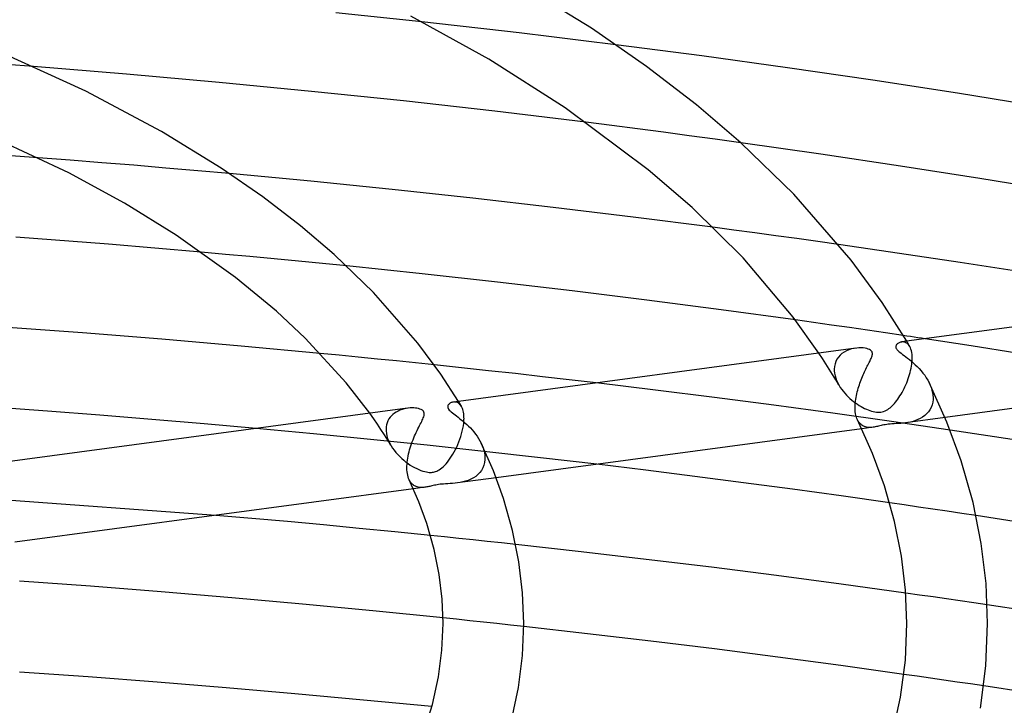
# Model space of a CAD drawing. Header units: millimetres. Extents: x -417 to 417, y -210 to 365.
# Tile 68 of 100: x 46 to 95, y 245 to 279. Entities that reach past the tile are written whole.
import ezdxf

# ---------------------------------------------------------------- set-up
doc = ezdxf.new("R2010")
doc.units = ezdxf.units.MM
doc.layers.add('HIDDEN', color=7, linetype='Continuous')
doc.layers.add('THICK', color=7, linetype='Continuous')

msp = doc.modelspace()

# ---------------------------------------------------------------- linework, layer by layer
at = {"layer": 'HIDDEN'}
for p, q in [((67.555, 279.056), (65.945, 279.234)), ((69.162, 278.873), (67.555, 279.056)), ((70.766, 278.686), (69.162, 278.873)), ((72.367, 278.495), (70.766, 278.686)), ((73.967, 278.299), (72.367, 278.495)), ((75.566, 278.099), (73.967, 278.299)), ((46.684, 277.014), (43.932, 277.221)), ((75.362, 274.093), (74.079, 274.254)), ((76.644, 273.928), (75.362, 274.093)), ((77.925, 273.761), (76.644, 273.928)), ((79.205, 273.591), (77.925, 273.761)), ((80.483, 273.418), (79.205, 273.591)), ((81.759, 273.242), (80.483, 273.418)), ((48.501, 272.376), (46.915, 272.497)), ((50.086, 272.251), (48.501, 272.376)), ((51.67, 272.122), (50.086, 272.251)), ((53.252, 271.988), (51.67, 272.122)), ((54.834, 271.851), (53.252, 271.988)), ((56.413, 271.71), (54.834, 271.851)), ((81.42, 268.913), (80.38, 269.051)), ((82.46, 268.774), (81.42, 268.913)), ((83.498, 268.632), (82.46, 268.774)), ((84.536, 268.489), (83.498, 268.632)), ((85.573, 268.344), (84.536, 268.489)), ((86.608, 268.198), (85.573, 268.344)), ((56.215, 267.711), (55.009, 267.82)), ((57.419, 267.6), (56.215, 267.711)), ((58.622, 267.487), (57.419, 267.6)), ((59.824, 267.372), (58.622, 267.487)), ((61.025, 267.254), (59.824, 267.372)), ((62.224, 267.134), (61.025, 267.254)), ((85.366, 264.334), (84.472, 264.459)), ((86.259, 264.207), (85.366, 264.334)), ((87.151, 264.079), (86.259, 264.207)), ((88.042, 263.949), (87.151, 264.079)), ((88.932, 263.819), (88.042, 263.949)), ((89.82, 263.687), (88.932, 263.819)), ((89.771, 263.372), (89.725, 263.367)), ((89.816, 263.371), (89.771, 263.372)), ((89.861, 263.364), (89.816, 263.371)), ((89.905, 263.352), (89.861, 263.364)), ((89.949, 263.334), (89.905, 263.352)), ((89.991, 263.31), (89.949, 263.334)), ((90.014, 263.36), (89.989, 263.403)), ((90.031, 263.28), (89.991, 263.31)), ((90.039, 263.318), (90.014, 263.36)), ((90.069, 263.243), (90.031, 263.28)), ((90.064, 263.275), (90.039, 263.318)), ((90.089, 263.232), (90.064, 263.275)), ((90.104, 263.199), (90.069, 263.243)), ((90.113, 263.19), (90.089, 263.232)), ((90.137, 263.149), (90.104, 263.199)), ((90.138, 263.147), (90.113, 263.19)), ((90.169, 263.086), (90.137, 263.149)), ((93.182, 263.175), (90.899, 263.525)), ((95.455, 262.817), (93.182, 263.175)), ((61.851, 262.711), (60.905, 262.803)), ((62.796, 262.619), (61.851, 262.711)), ((85.811, 262.555), (85.637, 262.82)), ((86.682, 262.71), (86.6, 262.617)), ((86.776, 262.793), (86.682, 262.71)), ((86.882, 262.867), (86.776, 262.793)), ((86.999, 262.93), (86.882, 262.867)), ((87.124, 262.983), (86.999, 262.93)), ((87.252, 263.023), (87.124, 262.983)), ((87.381, 263.052), (87.252, 263.023)), ((87.507, 263.07), (87.381, 263.052)), ((90.197, 263.016), (90.169, 263.086)), ((90.22, 262.937), (90.197, 263.016)), ((90.238, 262.849), (90.22, 262.937)), ((90.251, 262.754), (90.238, 262.849)), ((90.258, 262.652), (90.251, 262.754)), ((63.741, 262.525), (62.796, 262.619)), ((64.685, 262.429), (63.741, 262.525)), ((65.628, 262.333), (64.685, 262.429)), ((66.569, 262.235), (65.628, 262.333)), ((85.981, 262.29), (85.811, 262.555)), ((86.149, 262.024), (85.981, 262.29)), ((86.432, 262.287), (86.405, 262.159)), ((86.474, 262.406), (86.432, 262.287)), ((86.53, 262.516), (86.474, 262.406)), ((86.6, 262.617), (86.53, 262.516)), ((90.224, 262.166), (90.238, 262.265)), ((90.238, 262.265), (90.249, 262.362)), ((90.249, 262.362), (90.256, 262.456)), ((90.256, 262.456), (90.257, 262.471)), ((90.257, 262.471), (90.258, 262.485)), ((90.26, 262.542), (90.258, 262.652)), ((90.258, 262.499), (90.259, 262.514)), ((90.258, 262.485), (90.258, 262.499)), ((90.259, 262.528), (90.26, 262.542)), ((90.259, 262.514), (90.259, 262.528)), ((86.312, 261.758), (86.149, 262.024)), ((86.472, 261.491), (86.312, 261.758)), ((86.405, 262.159), (86.395, 262.024)), ((86.395, 262.024), (86.395, 262.01)), ((86.395, 262.01), (86.395, 261.996)), ((86.395, 261.996), (86.395, 261.982)), ((86.395, 261.982), (86.395, 261.967)), ((86.395, 261.967), (86.396, 261.953)), ((86.396, 261.953), (86.397, 261.939)), ((86.397, 261.939), (86.409, 261.82)), ((86.409, 261.82), (86.433, 261.699)), ((86.433, 261.699), (86.468, 261.577)), ((90.098, 261.654), (90.13, 261.757)), ((90.13, 261.757), (90.158, 261.86)), ((90.158, 261.86), (90.183, 261.963)), ((90.183, 261.963), (90.205, 262.065)), ((90.205, 262.065), (90.224, 262.166)), ((77.529, 260.985), (74.59, 261.34)), ((86.468, 261.577), (86.513, 261.456)), ((86.629, 261.225), (86.472, 261.491)), ((86.513, 261.456), (86.568, 261.337)), ((86.568, 261.337), (86.632, 261.22)), ((86.632, 261.22), (86.695, 261.118)), ((89.902, 261.153), (89.945, 261.251)), ((89.945, 261.251), (89.987, 261.35)), ((89.987, 261.35), (90.027, 261.45)), ((90.027, 261.45), (90.064, 261.552)), ((90.064, 261.552), (90.098, 261.654)), ((91.097, 261.357), (91.153, 261.233)), ((91.153, 261.233), (91.201, 261.109)), ((80.464, 260.616), (77.529, 260.985)), ((86.695, 261.118), (86.763, 261.019)), ((86.763, 261.019), (86.837, 260.923)), ((86.837, 260.923), (86.915, 260.83)), ((86.915, 260.83), (86.997, 260.739)), ((86.997, 260.739), (87.083, 260.653)), ((89.653, 260.697), (89.706, 260.783)), ((89.706, 260.783), (89.758, 260.872)), ((89.758, 260.872), (89.807, 260.964)), ((89.807, 260.964), (89.855, 261.057)), ((89.855, 261.057), (89.902, 261.153)), ((91.201, 261.109), (91.24, 260.984)), ((91.24, 260.984), (91.268, 260.859)), ((91.268, 260.859), (91.286, 260.734)), ((91.286, 260.734), (91.294, 260.612)), ((67.548, 260.395), (67.507, 260.391)), ((67.589, 260.394), (67.548, 260.395)), ((67.629, 260.39), (67.589, 260.394)), ((67.669, 260.381), (67.629, 260.39)), ((67.708, 260.367), (67.669, 260.381)), ((67.746, 260.348), (67.708, 260.367)), ((67.783, 260.325), (67.746, 260.348)), ((67.789, 260.384), (67.764, 260.425)), ((67.818, 260.296), (67.783, 260.325)), ((67.814, 260.343), (67.789, 260.384)), ((67.839, 260.302), (67.814, 260.343)), ((67.851, 260.262), (67.818, 260.296)), ((67.863, 260.26), (67.839, 260.302)), ((67.882, 260.223), (67.851, 260.262)), ((67.888, 260.219), (67.863, 260.26)), ((67.911, 260.179), (67.882, 260.223)), ((67.912, 260.178), (67.888, 260.219)), ((83.394, 260.232), (80.464, 260.616)), ((86.318, 259.836), (83.394, 260.232)), ((87.083, 260.653), (87.172, 260.57)), ((87.172, 260.57), (87.263, 260.491)), ((87.263, 260.491), (87.355, 260.417)), ((87.355, 260.417), (87.448, 260.348)), ((87.448, 260.348), (87.54, 260.283)), ((87.54, 260.283), (87.632, 260.224)), ((87.632, 260.224), (87.723, 260.169)), ((89.274, 260.211), (89.328, 260.267)), ((89.328, 260.267), (89.383, 260.328)), ((89.383, 260.328), (89.437, 260.393)), ((89.437, 260.393), (89.492, 260.463)), ((89.492, 260.463), (89.546, 260.537)), ((89.546, 260.537), (89.6, 260.615)), ((89.6, 260.615), (89.653, 260.697)), ((91.243, 260.248), (91.195, 260.122)), ((91.275, 260.383), (91.243, 260.248)), ((91.292, 260.524), (91.275, 260.383)), ((91.293, 260.553), (91.292, 260.539)), ((91.292, 260.539), (91.292, 260.524)), ((91.294, 260.583), (91.293, 260.568)), ((91.293, 260.568), (91.293, 260.553)), ((91.294, 260.612), (91.294, 260.598)), ((91.294, 260.598), (91.294, 260.583)), ((63.561, 259.561), (63.367, 259.836)), ((64.511, 259.78), (64.439, 259.711)), ((64.59, 259.842), (64.511, 259.78)), ((64.676, 259.898), (64.59, 259.842)), ((64.767, 259.947), (64.676, 259.898)), ((64.863, 259.99), (64.767, 259.947)), ((64.964, 260.026), (64.863, 259.99)), ((65.068, 260.055), (64.964, 260.026)), ((65.172, 260.077), (65.068, 260.055)), ((65.274, 260.091), (65.172, 260.077)), ((67.937, 260.131), (67.911, 260.179)), ((67.961, 260.077), (67.937, 260.131)), ((67.981, 260.018), (67.961, 260.077)), ((67.999, 259.954), (67.981, 260.018)), ((68.013, 259.885), (67.999, 259.954)), ((68.025, 259.812), (68.013, 259.885)), ((68.032, 259.734), (68.025, 259.812)), ((68.036, 259.651), (68.032, 259.734)), ((89.234, 259.425), (86.318, 259.836)), ((87.723, 260.169), (87.813, 260.12)), ((87.813, 260.12), (87.901, 260.075)), ((87.901, 260.075), (87.987, 260.035)), ((87.987, 260.035), (88.07, 260)), ((88.07, 260), (88.155, 259.968)), ((88.155, 259.968), (88.24, 259.94)), ((88.24, 259.94), (88.325, 259.917)), ((88.325, 259.917), (88.409, 259.9)), ((88.409, 259.9), (88.492, 259.888)), ((88.492, 259.888), (88.569, 259.883)), ((88.569, 259.883), (88.642, 259.885)), ((88.642, 259.885), (88.711, 259.892)), ((88.711, 259.892), (88.778, 259.904)), ((88.778, 259.904), (88.845, 259.924)), ((88.845, 259.924), (88.912, 259.95)), ((88.912, 259.95), (88.98, 259.983)), ((88.98, 259.983), (89.045, 260.022)), ((89.045, 260.022), (89.107, 260.065)), ((89.107, 260.065), (89.165, 260.111)), ((89.165, 260.111), (89.22, 260.16)), ((89.22, 260.16), (89.274, 260.211)), ((90.974, 259.804), (90.879, 259.719)), ((91.06, 259.9), (90.974, 259.804)), ((91.134, 260.006), (91.06, 259.9)), ((91.195, 260.122), (91.134, 260.006)), ((63.745, 259.291), (63.561, 259.561)), ((63.92, 259.027), (63.745, 259.291)), ((64.198, 259.266), (64.179, 259.159)), ((64.228, 259.369), (64.198, 259.266)), ((64.268, 259.465), (64.228, 259.369)), ((64.317, 259.554), (64.268, 259.465)), ((64.374, 259.636), (64.317, 259.554)), ((64.439, 259.711), (64.374, 259.636)), ((68.006, 259.221), (68.023, 259.352)), ((68.023, 259.352), (68.033, 259.479)), ((68.033, 259.479), (68.034, 259.493)), ((68.034, 259.493), (68.035, 259.508)), ((68.035, 259.522), (68.036, 259.536)), ((68.035, 259.508), (68.035, 259.522)), ((68.037, 259.564), (68.036, 259.651)), ((68.036, 259.55), (68.037, 259.564)), ((68.036, 259.536), (68.036, 259.55)), ((87.578, 259.452), (87.549, 259.507)), ((87.611, 259.402), (87.578, 259.452)), ((87.645, 259.356), (87.611, 259.402)), ((87.683, 259.315), (87.645, 259.356)), ((87.722, 259.278), (87.683, 259.315)), ((87.763, 259.246), (87.722, 259.278)), ((87.807, 259.218), (87.763, 259.246)), ((88.778, 259.242), (88.713, 259.227)), ((88.847, 259.257), (88.778, 259.242)), ((88.919, 259.271), (88.847, 259.257)), ((88.994, 259.283), (88.919, 259.271)), ((89.075, 259.293), (88.994, 259.283)), ((89.162, 259.302), (89.075, 259.293)), ((89.257, 259.309), (89.162, 259.302)), ((92.141, 259.002), (89.234, 259.425)), ((89.362, 259.316), (89.257, 259.309)), ((89.471, 259.321), (89.362, 259.316)), ((89.584, 259.328), (89.471, 259.321)), ((89.699, 259.335), (89.584, 259.328)), ((89.815, 259.346), (89.699, 259.335)), ((89.934, 259.36), (89.815, 259.346)), ((91.889, 259.622), (89.933, 259.36)), ((90.055, 259.378), (89.934, 259.36)), ((90.178, 259.403), (90.055, 259.378)), ((90.302, 259.434), (90.178, 259.403)), ((90.425, 259.473), (90.302, 259.434)), ((90.546, 259.52), (90.425, 259.473)), ((90.663, 259.577), (90.546, 259.52)), ((90.775, 259.643), (90.663, 259.577)), ((90.879, 259.719), (90.775, 259.643)), ((60.568, 258.817), (57.733, 259.081)), ((63.396, 258.539), (60.568, 258.817)), ((64.09, 258.762), (63.92, 259.027)), ((64.256, 258.497), (64.09, 258.762)), ((64.179, 259.159), (64.171, 259.047)), ((64.171, 259.047), (64.171, 259.033)), ((64.171, 259.033), (64.171, 259.018)), ((64.171, 259.018), (64.171, 259.004)), ((64.171, 259.004), (64.172, 258.99)), ((64.172, 258.99), (64.172, 258.976)), ((64.172, 258.976), (64.173, 258.962)), ((64.173, 258.962), (64.186, 258.84)), ((64.186, 258.84), (64.211, 258.717)), ((67.877, 258.681), (67.918, 258.816)), ((67.918, 258.816), (67.953, 258.952)), ((67.953, 258.952), (67.983, 259.087)), ((67.983, 259.087), (68.006, 259.221)), ((88.317, 259.143), (87.759, 259.068)), ((87.852, 259.195), (87.807, 259.218)), ((87.899, 259.175), (87.852, 259.195)), ((87.948, 259.159), (87.899, 259.175)), ((87.998, 259.147), (87.948, 259.159)), ((88.049, 259.139), (87.998, 259.147)), ((88.102, 259.134), (88.049, 259.139)), ((88.156, 259.132), (88.102, 259.134)), ((88.209, 259.133), (88.156, 259.132)), ((88.263, 259.137), (88.209, 259.133)), ((88.317, 259.143), (88.263, 259.137)), ((88.373, 259.152), (88.317, 259.143)), ((88.428, 259.162), (88.373, 259.152)), ((88.483, 259.173), (88.428, 259.162)), ((88.538, 259.185), (88.483, 259.173)), ((88.593, 259.198), (88.538, 259.185)), ((88.651, 259.213), (88.593, 259.198)), ((88.713, 259.227), (88.651, 259.213)), ((66.216, 258.25), (63.396, 258.539)), ((64.211, 258.717), (64.247, 258.593)), ((64.247, 258.593), (64.294, 258.47)), ((64.416, 258.231), (64.256, 258.497)), ((64.294, 258.47), (64.352, 258.348)), ((64.352, 258.348), (64.418, 258.227)), ((67.673, 258.16), (67.73, 258.286)), ((67.73, 258.286), (67.783, 258.415)), ((67.783, 258.415), (67.832, 258.547)), ((67.832, 258.547), (67.877, 258.681)), ((68.883, 258.362), (68.937, 258.243)), ((64.418, 258.227), (64.492, 258.112)), ((64.492, 258.112), (64.572, 258)), ((64.572, 258), (64.66, 257.892)), ((64.66, 257.892), (64.752, 257.788)), ((64.752, 257.788), (64.85, 257.688)), ((69.027, 257.948), (66.216, 258.25)), ((67.424, 257.704), (67.489, 257.81)), ((67.489, 257.81), (67.552, 257.921)), ((67.552, 257.921), (67.614, 258.038)), ((67.614, 258.038), (67.673, 258.16)), ((68.937, 258.243), (68.982, 258.122)), ((68.982, 258.122), (69.019, 258)), ((69.019, 258), (69.046, 257.877)), ((71.829, 257.634), (69.027, 257.948)), ((69.046, 257.877), (69.064, 257.755)), ((64.85, 257.688), (64.951, 257.594)), ((64.951, 257.594), (65.055, 257.505)), ((65.055, 257.505), (65.16, 257.421)), ((65.16, 257.421), (65.267, 257.344)), ((65.267, 257.344), (65.375, 257.272)), ((67.083, 257.261), (67.152, 257.337)), ((67.152, 257.337), (67.221, 257.419)), ((67.221, 257.419), (67.29, 257.508)), ((67.29, 257.508), (67.357, 257.603)), ((67.357, 257.603), (67.424, 257.704)), ((69.051, 257.399), (69.016, 257.258)), ((69.069, 257.547), (69.051, 257.399)), ((69.064, 257.755), (69.071, 257.635)), ((69.07, 257.576), (69.069, 257.561)), ((69.069, 257.561), (69.069, 257.547)), ((69.071, 257.605), (69.07, 257.591)), ((69.07, 257.591), (69.07, 257.576)), ((69.071, 257.635), (69.071, 257.62)), ((69.071, 257.62), (69.071, 257.605)), ((74.62, 257.308), (71.829, 257.634)), ((65.375, 257.272), (65.482, 257.206)), ((65.482, 257.206), (65.589, 257.146)), ((65.589, 257.146), (65.694, 257.093)), ((65.694, 257.093), (65.798, 257.046)), ((65.798, 257.046), (65.899, 257.005)), ((65.899, 257.005), (65.997, 256.972)), ((65.997, 256.972), (66.09, 256.945)), ((66.09, 256.945), (66.174, 256.926)), ((66.174, 256.926), (66.249, 256.915)), ((66.249, 256.915), (66.315, 256.908)), ((66.315, 256.908), (66.372, 256.907)), ((66.372, 256.907), (66.426, 256.908)), ((66.426, 256.908), (66.478, 256.913)), ((66.478, 256.913), (66.529, 256.921)), ((66.529, 256.921), (66.579, 256.933)), ((66.579, 256.933), (66.629, 256.948)), ((66.629, 256.948), (66.682, 256.968)), ((66.682, 256.968), (66.74, 256.995)), ((66.74, 256.995), (66.804, 257.031)), ((66.804, 257.031), (66.873, 257.077)), ((66.873, 257.077), (66.943, 257.131)), ((66.943, 257.131), (67.013, 257.193)), ((67.013, 257.193), (67.083, 257.261)), ((68.815, 256.896), (68.721, 256.797)), ((68.897, 257.006), (68.815, 256.896)), ((68.964, 257.127), (68.897, 257.006)), ((69.016, 257.258), (68.964, 257.127)), ((65.347, 256.491), (65.32, 256.542)), ((65.375, 256.443), (65.347, 256.491)), ((65.406, 256.4), (65.375, 256.443)), ((65.439, 256.361), (65.406, 256.4)), ((65.474, 256.325), (65.439, 256.361)), ((65.51, 256.294), (65.474, 256.325)), ((66.85, 256.316), (66.775, 256.306)), ((66.93, 256.324), (66.85, 256.316)), ((67.019, 256.331), (66.93, 256.324)), ((67.119, 256.338), (67.019, 256.331)), ((67.231, 256.344), (67.119, 256.338)), ((67.348, 256.35), (67.231, 256.344)), ((67.468, 256.358), (67.348, 256.35)), ((67.591, 256.369), (67.468, 256.358)), ((67.716, 256.383), (67.591, 256.369)), ((69.629, 256.639), (67.715, 256.383)), ((67.849, 256.404), (67.716, 256.383)), ((67.983, 256.431), (67.849, 256.404)), ((68.116, 256.467), (67.983, 256.431)), ((68.248, 256.512), (68.116, 256.467)), ((68.377, 256.567), (68.248, 256.512)), ((68.5, 256.632), (68.377, 256.567)), ((68.616, 256.709), (68.5, 256.632)), ((68.721, 256.797), (68.616, 256.709)), ((55.732, 254.778), (39.053, 255.981)), ((65.548, 256.265), (65.51, 256.294)), ((66.099, 256.166), (65.528, 256.09)), ((65.587, 256.241), (65.548, 256.265)), ((65.628, 256.219), (65.587, 256.241)), ((65.67, 256.201), (65.628, 256.219)), ((65.714, 256.186), (65.67, 256.201)), ((65.759, 256.174), (65.714, 256.186)), ((65.805, 256.165), (65.759, 256.174)), ((65.852, 256.159), (65.805, 256.165)), ((65.9, 256.156), (65.852, 256.159)), ((65.949, 256.155), (65.9, 256.156)), ((65.999, 256.157), (65.949, 256.155)), ((66.049, 256.161), (65.999, 256.157)), ((66.099, 256.166), (66.049, 256.161)), ((66.149, 256.174), (66.099, 256.166)), ((66.199, 256.183), (66.149, 256.174)), ((66.249, 256.193), (66.199, 256.183)), ((66.299, 256.204), (66.249, 256.193)), ((66.348, 256.215), (66.299, 256.204)), ((66.397, 256.227), (66.348, 256.215)), ((66.449, 256.24), (66.397, 256.227)), ((66.506, 256.253), (66.449, 256.24)), ((66.567, 256.267), (66.506, 256.253)), ((66.633, 256.281), (66.567, 256.267)), ((66.703, 256.294), (66.633, 256.281)), ((66.775, 256.306), (66.703, 256.294)), ((89.859, 255.294), (89.144, 255.397)), ((90.574, 255.189), (89.859, 255.294)), ((91.288, 255.084), (90.574, 255.189)), ((92.001, 254.978), (91.288, 255.084)), ((92.714, 254.872), (92.001, 254.978)), ((93.426, 254.764), (92.714, 254.872)), ((67.077, 253.71), (66.371, 253.782)), ((67.783, 253.637), (67.077, 253.71)), ((68.488, 253.563), (67.783, 253.637)), ((69.192, 253.488), (68.488, 253.563)), ((69.896, 253.413), (69.192, 253.488)), ((70.599, 253.337), (69.896, 253.413)), ((90.62, 250.83), (89.946, 250.925)), ((91.293, 250.734), (90.62, 250.83)), ((91.967, 250.637), (91.293, 250.734)), ((92.639, 250.54), (91.967, 250.637)), ((93.311, 250.442), (92.639, 250.54)), ((93.983, 250.343), (93.311, 250.442)), ((67.666, 249.627), (66.997, 249.697)), ((68.333, 249.557), (67.666, 249.627)), ((69.001, 249.486), (68.333, 249.557)), ((69.667, 249.414), (69.001, 249.486)), ((70.334, 249.342), (69.667, 249.414)), ((70.999, 249.269), (70.334, 249.342)), ((90.51, 246.805), (89.849, 246.899)), ((91.171, 246.71), (90.51, 246.805)), ((91.831, 246.615), (91.171, 246.71)), ((92.491, 246.519), (91.831, 246.615)), ((93.15, 246.423), (92.491, 246.519)), ((93.809, 246.325), (93.15, 246.423))]:
    msp.add_line(p, q, dxfattribs=at)
at = {"layer": 'THICK'}
for p, q in [((74.354, 278.915), (70.474, 281.298)), ((65.945, 279.234), (61.688, 279.685)), ((69.26, 277.38), (65.407, 279.517)), ((77.093, 277.017), (74.354, 278.915)), ((79.83, 277.543), (75.566, 278.099)), ((49.279, 275.8), (45.154, 277.676)), ((73.056, 274.964), (69.26, 277.38)), ((84.078, 276.956), (79.83, 277.543)), ((51.294, 276.64), (46.684, 277.014)), ((79.563, 275.117), (77.093, 277.017)), ((88.306, 276.34), (84.078, 276.956)), ((55.892, 276.231), (51.294, 276.64)), ((92.509, 275.695), (88.306, 276.34)), ((60.474, 275.788), (55.892, 276.231)), ((53.042, 273.797), (49.279, 275.8)), ((65.033, 275.31), (60.474, 275.788)), ((96.682, 275.022), (92.509, 275.695)), ((69.566, 274.799), (65.033, 275.31)), ((77.162, 271.904), (73.056, 274.964)), ((81.762, 273.24), (79.563, 275.117)), ((74.079, 274.254), (69.566, 274.799)), ((48.438, 271.747), (44.222, 273.725)), ((55.995, 271.987), (53.042, 273.797)), ((85.733, 272.677), (81.759, 273.242)), ((84.388, 270.689), (81.762, 273.24)), ((46.915, 272.497), (44.263, 272.691)), ((89.686, 272.086), (85.733, 272.677)), ((58.065, 270.556), (55.995, 271.987)), ((93.613, 271.469), (89.686, 272.086)), ((51.201, 270.244), (48.438, 271.747)), ((60.447, 271.33), (56.413, 271.71)), ((79.351, 270.027), (77.162, 271.904)), ((97.51, 270.829), (93.613, 271.469)), ((64.467, 270.925), (60.447, 271.33)), ((59.935, 269.122), (58.065, 270.556)), ((68.469, 270.495), (64.467, 270.925)), ((72.451, 270.04), (68.469, 270.495)), ((87.232, 267.425), (84.388, 270.689)), ((53.767, 268.663), (51.201, 270.244)), ((76.419, 269.559), (72.451, 270.04)), ((81.871, 267.535), (79.351, 270.027)), ((80.38, 269.051), (76.419, 269.559)), ((61.604, 267.702), (59.935, 269.122)), ((50.417, 268.211), (45.815, 268.568)), ((56.713, 266.566), (53.767, 268.663)), ((55.009, 267.82), (50.417, 268.211)), ((89.632, 267.759), (86.608, 268.198)), ((63.556, 265.816), (61.604, 267.702)), ((92.644, 267.305), (89.632, 267.759)), ((65.966, 266.744), (62.224, 267.134)), ((84.363, 264.602), (81.871, 267.535)), ((88.776, 265.319), (87.232, 267.425)), ((95.642, 266.838), (92.644, 267.305)), ((58.744, 264.893), (56.713, 266.566)), ((69.69, 266.333), (65.966, 266.744)), ((73.398, 265.899), (69.69, 266.333)), ((65.755, 263.308), (63.556, 265.816)), ((77.098, 265.442), (73.398, 265.899)), ((109.675, 266.04), (89.731, 263.368)), ((80.791, 264.962), (77.098, 265.442)), ((89.989, 263.403), (88.776, 265.319)), ((60.161, 263.561), (58.744, 264.893)), ((84.472, 264.459), (80.791, 264.962)), ((85.637, 262.82), (84.363, 264.602)), ((49.125, 263.818), (45.186, 264.108)), ((53.06, 263.503), (49.125, 263.818)), ((90, 263.66), (89.82, 263.687)), ((90.18, 263.633), (90, 263.66)), ((90.36, 263.606), (90.18, 263.633)), ((56.987, 263.165), (53.06, 263.503)), ((60.905, 262.803), (56.987, 263.165)), ((62.196, 261.348), (60.161, 263.561)), ((66.894, 261.773), (65.755, 263.308)), ((89.449, 263.166), (89.445, 263.138)), ((89.458, 263.194), (89.449, 263.166)), ((89.472, 263.221), (89.458, 263.194)), ((89.491, 263.246), (89.472, 263.221)), ((89.515, 263.27), (89.491, 263.246)), ((89.542, 263.293), (89.515, 263.27)), ((89.574, 263.314), (89.542, 263.293)), ((89.608, 263.332), (89.574, 263.314)), ((89.645, 263.347), (89.608, 263.332)), ((89.684, 263.359), (89.645, 263.347)), ((89.725, 263.367), (89.684, 263.359)), ((90.54, 263.579), (90.36, 263.606)), ((90.72, 263.552), (90.54, 263.579)), ((90.899, 263.525), (90.72, 263.552)), ((87.457, 263.064), (67.513, 260.392)), ((87.618, 263.077), (87.507, 263.07)), ((87.724, 263.078), (87.618, 263.077)), ((87.825, 263.072), (87.724, 263.078)), ((87.92, 263.06), (87.825, 263.072)), ((88.007, 263.041), (87.92, 263.06)), ((88.084, 263.018), (88.007, 263.041)), ((88.144, 262.991), (88.084, 263.018)), ((88.189, 262.964), (88.144, 262.991)), ((88.222, 262.937), (88.189, 262.964)), ((88.248, 262.908), (88.222, 262.937)), ((88.267, 262.876), (88.248, 262.908)), ((88.254, 262.635), (88.268, 262.679)), ((88.279, 262.841), (88.267, 262.876)), ((88.268, 262.679), (88.278, 262.721)), ((88.278, 262.721), (88.284, 262.763)), ((88.285, 262.803), (88.279, 262.841)), ((88.284, 262.763), (88.285, 262.803)), ((89.445, 263.138), (89.447, 263.108)), ((89.447, 263.108), (89.455, 263.078)), ((89.455, 263.078), (89.469, 263.046)), ((89.469, 263.046), (89.49, 263.014)), ((89.49, 263.014), (89.515, 262.981)), ((89.515, 262.981), (89.549, 262.946)), ((89.549, 262.946), (89.592, 262.905)), ((89.592, 262.905), (89.647, 262.859)), ((89.647, 262.859), (89.713, 262.807)), ((89.713, 262.807), (89.785, 262.752)), ((89.785, 262.752), (89.863, 262.694)), ((89.863, 262.694), (89.945, 262.632)), ((67.912, 262.092), (66.569, 262.235)), ((88.033, 262.163), (88.064, 262.226)), ((88.064, 262.226), (88.095, 262.286)), ((88.095, 262.286), (88.124, 262.344)), ((88.124, 262.344), (88.151, 262.399)), ((88.151, 262.399), (88.176, 262.451)), ((88.176, 262.451), (88.199, 262.501)), ((88.199, 262.501), (88.22, 262.547)), ((88.22, 262.547), (88.238, 262.592)), ((88.238, 262.592), (88.254, 262.635)), ((89.945, 262.632), (90.032, 262.565)), ((90.032, 262.565), (90.123, 262.493)), ((90.123, 262.493), (90.217, 262.415)), ((90.217, 262.415), (90.314, 262.332)), ((90.314, 262.332), (90.412, 262.243)), ((90.412, 262.243), (90.51, 262.148)), ((67.764, 260.425), (66.894, 261.773)), ((69.252, 261.947), (67.912, 262.092)), ((70.59, 261.799), (69.252, 261.947)), ((71.926, 261.649), (70.59, 261.799)), ((87.798, 261.66), (87.832, 261.738)), ((87.832, 261.738), (87.866, 261.814)), ((87.866, 261.814), (87.899, 261.888)), ((87.899, 261.888), (87.933, 261.959)), ((87.933, 261.959), (87.967, 262.029)), ((87.967, 262.029), (88, 262.097)), ((88, 262.097), (88.033, 262.163)), ((90.51, 262.148), (90.607, 262.047)), ((90.607, 262.047), (90.702, 261.941)), ((90.702, 261.941), (90.793, 261.831)), ((90.793, 261.831), (90.878, 261.717)), ((90.878, 261.717), (90.958, 261.6)), ((109.984, 262.046), (91.889, 259.622)), ((63.367, 259.836), (62.196, 261.348)), ((73.259, 261.496), (71.926, 261.649)), ((74.59, 261.34), (73.259, 261.496)), ((87.611, 261.16), (87.64, 261.247)), ((87.64, 261.247), (87.67, 261.333)), ((87.67, 261.333), (87.701, 261.417)), ((87.701, 261.417), (87.732, 261.5)), ((87.732, 261.5), (87.765, 261.581)), ((87.765, 261.581), (87.798, 261.66)), ((90.958, 261.6), (91.031, 261.48)), ((91.031, 261.48), (91.097, 261.357)), ((91.983, 259.395), (91.098, 261.353)), ((87.476, 260.621), (87.494, 260.712)), ((87.494, 260.712), (87.513, 260.803)), ((87.513, 260.803), (87.535, 260.893)), ((87.535, 260.893), (87.559, 260.983)), ((87.559, 260.983), (87.584, 261.072)), ((87.584, 261.072), (87.611, 261.16)), ((67.243, 260.222), (67.233, 260.191)), ((67.258, 260.248), (67.243, 260.222)), ((67.276, 260.271), (67.258, 260.248)), ((67.296, 260.292), (67.276, 260.271)), ((67.32, 260.312), (67.296, 260.292)), ((67.346, 260.331), (67.32, 260.312)), ((67.375, 260.347), (67.346, 260.331)), ((67.406, 260.362), (67.375, 260.347)), ((67.438, 260.374), (67.406, 260.362)), ((67.472, 260.384), (67.438, 260.374)), ((67.507, 260.391), (67.472, 260.384)), ((87.429, 260.179), (87.433, 260.265)), ((87.433, 260.265), (87.44, 260.353)), ((87.44, 260.353), (87.449, 260.442)), ((87.449, 260.442), (87.461, 260.531)), ((87.461, 260.531), (87.476, 260.621)), ((65.239, 260.087), (44.331, 257.286)), ((47.386, 259.938), (44.793, 260.126)), ((49.977, 259.74), (47.386, 259.938)), ((52.566, 259.531), (49.977, 259.74)), ((65.368, 260.099), (65.274, 260.091)), ((65.458, 260.102), (65.368, 260.099)), ((65.544, 260.1), (65.458, 260.102)), ((65.626, 260.094), (65.544, 260.1)), ((65.704, 260.083), (65.626, 260.094)), ((65.781, 260.067), (65.704, 260.083)), ((65.853, 260.046), (65.781, 260.067)), ((65.918, 260.02), (65.853, 260.046)), ((65.976, 259.986), (65.918, 260.02)), ((66.021, 259.945), (65.976, 259.986)), ((66.052, 259.896), (66.021, 259.945)), ((66.067, 259.842), (66.052, 259.896)), ((66.057, 259.724), (66.067, 259.784)), ((66.067, 259.784), (66.067, 259.842)), ((67.233, 260.191), (67.229, 260.158)), ((67.229, 260.158), (67.233, 260.12)), ((67.233, 260.12), (67.247, 260.08)), ((67.247, 260.08), (67.273, 260.038)), ((67.273, 260.038), (67.309, 259.994)), ((67.309, 259.994), (67.354, 259.949)), ((67.354, 259.949), (67.405, 259.904)), ((67.405, 259.904), (67.462, 259.857)), ((67.462, 259.857), (67.525, 259.808)), ((67.525, 259.808), (67.593, 259.757)), ((67.593, 259.757), (67.665, 259.703)), ((87.429, 260.095), (87.429, 260.179)), ((87.429, 260.08), (87.429, 260.095)), ((87.429, 260.065), (87.429, 260.08)), ((87.43, 260.05), (87.429, 260.065)), ((87.431, 260.036), (87.43, 260.05)), ((87.431, 260.021), (87.431, 260.036)), ((87.432, 260.007), (87.431, 260.021)), ((87.44, 259.911), (87.432, 260.007)), ((87.453, 259.819), (87.44, 259.911)), ((87.47, 259.732), (87.453, 259.819)), ((87.492, 259.651), (87.47, 259.732)), ((55.152, 259.311), (52.566, 259.531)), ((57.733, 259.081), (55.152, 259.311)), ((65.833, 259.222), (65.87, 259.296)), ((65.87, 259.296), (65.905, 259.366)), ((65.905, 259.366), (65.938, 259.431)), ((65.938, 259.431), (65.968, 259.493)), ((65.968, 259.493), (65.994, 259.551)), ((65.994, 259.551), (66.018, 259.606)), ((66.018, 259.606), (66.04, 259.664)), ((66.04, 259.664), (66.057, 259.724)), ((67.665, 259.703), (67.74, 259.646)), ((67.74, 259.646), (67.821, 259.584)), ((67.821, 259.584), (67.904, 259.517)), ((67.904, 259.517), (67.991, 259.446)), ((67.991, 259.446), (68.08, 259.369)), ((68.08, 259.369), (68.171, 259.287)), ((68.171, 259.287), (68.262, 259.2)), ((87.519, 259.575), (87.492, 259.651)), ((87.549, 259.507), (87.519, 259.575)), ((88.296, 257.845), (87.549, 259.507)), ((92.689, 257.48), (91.983, 259.395)), ((65.59, 258.71), (65.63, 258.802)), ((65.63, 258.802), (65.671, 258.891)), ((65.671, 258.891), (65.713, 258.979)), ((65.713, 258.979), (65.754, 259.064)), ((65.754, 259.064), (65.794, 259.145)), ((65.794, 259.145), (65.833, 259.222)), ((68.262, 259.2), (68.353, 259.108)), ((68.353, 259.108), (68.441, 259.011)), ((68.441, 259.011), (68.526, 258.911)), ((68.526, 258.911), (68.608, 258.808)), ((68.608, 258.808), (68.685, 258.701)), ((87.759, 259.068), (69.629, 256.639)), ((95.54, 258.488), (92.141, 259.002)), ((65.404, 258.227), (65.438, 258.326)), ((65.438, 258.326), (65.474, 258.425)), ((65.474, 258.425), (65.512, 258.522)), ((65.512, 258.522), (65.55, 258.617)), ((65.55, 258.617), (65.59, 258.71)), ((68.685, 258.701), (68.757, 258.591)), ((68.757, 258.591), (68.823, 258.478)), ((68.823, 258.478), (68.883, 258.362)), ((69.496, 256.976), (68.885, 258.358)), ((65.267, 257.715), (65.289, 257.818)), ((65.289, 257.818), (65.314, 257.922)), ((65.314, 257.922), (65.342, 258.024)), ((65.342, 258.024), (65.372, 258.126)), ((65.372, 258.126), (65.404, 258.227)), ((88.888, 256.234), (88.296, 257.845)), ((65.206, 257.212), (65.211, 257.309)), ((65.211, 257.309), (65.219, 257.408)), ((65.219, 257.408), (65.232, 257.509)), ((65.232, 257.509), (65.248, 257.612)), ((65.248, 257.612), (65.267, 257.715)), ((77.05, 257.014), (74.62, 257.308)), ((93.277, 255.414), (92.689, 257.48)), ((65.205, 257.117), (65.206, 257.212)), ((65.205, 257.102), (65.205, 257.117)), ((65.206, 257.088), (65.205, 257.102)), ((65.206, 257.073), (65.206, 257.088)), ((65.207, 257.058), (65.206, 257.073)), ((65.207, 257.044), (65.207, 257.058)), ((65.208, 257.03), (65.207, 257.044)), ((65.216, 256.935), (65.208, 257.03)), ((65.228, 256.846), (65.216, 256.935)), ((65.245, 256.762), (65.228, 256.846)), ((69.992, 255.62), (69.496, 256.976)), ((79.477, 256.709), (77.05, 257.014)), ((65.266, 256.683), (65.245, 256.762)), ((65.291, 256.609), (65.266, 256.683)), ((65.32, 256.542), (65.291, 256.609)), ((65.802, 255.441), (65.32, 256.542)), ((81.901, 256.395), (79.477, 256.709)), ((84.321, 256.072), (81.901, 256.395)), ((65.528, 256.09), (45.77, 253.443)), ((86.735, 255.739), (84.321, 256.072)), ((89.39, 254.472), (88.888, 256.234)), ((66.191, 254.373), (65.802, 255.441)), ((70.444, 254.032), (69.992, 255.62)), ((89.144, 255.397), (86.735, 255.739)), ((93.685, 253.382), (93.277, 255.414)), ((57.511, 254.624), (55.732, 254.778)), ((59.288, 254.465), (57.511, 254.624)), ((61.062, 254.301), (59.288, 254.465)), ((66.556, 253.09), (66.191, 254.373)), ((89.735, 252.751), (89.39, 254.472)), ((96.715, 254.256), (93.426, 254.764)), ((62.835, 254.133), (61.062, 254.301)), ((64.604, 253.96), (62.835, 254.133)), ((66.371, 253.782), (64.604, 253.96)), ((70.757, 252.469), (70.444, 254.032)), ((93.922, 251.393), (93.685, 253.382)), ((66.807, 251.839), (66.556, 253.09)), ((73.844, 252.975), (70.599, 253.337)), ((77.076, 252.598), (73.844, 252.975)), ((70.94, 250.938), (70.757, 252.469)), ((80.302, 252.205), (77.076, 252.598)), ((89.934, 251.077), (89.735, 252.751)), ((83.524, 251.794), (80.302, 252.205)), ((49.509, 251.266), (45.994, 251.523)), ((66.952, 250.622), (66.807, 251.839)), ((86.739, 251.368), (83.524, 251.794)), ((53.021, 250.99), (49.509, 251.266)), ((56.528, 250.694), (53.021, 250.99)), ((89.946, 250.925), (86.739, 251.368)), ((90, 249.416), (89.934, 251.077)), ((94, 249.419), (93.922, 251.393)), ((60.027, 250.38), (56.528, 250.694)), ((67, 249.416), (66.952, 250.622)), ((71, 249.418), (70.94, 250.938)), ((63.518, 250.048), (60.027, 250.38)), ((66.997, 249.697), (63.518, 250.048)), ((97.176, 249.863), (93.983, 250.343)), ((66.943, 248.101), (67, 249.418)), ((70.935, 247.834), (71, 249.416)), ((74.159, 248.913), (70.999, 249.269)), ((89.921, 247.597), (90, 249.418)), ((93.913, 247.325), (94, 249.416)), ((77.308, 248.542), (74.159, 248.913)), ((80.452, 248.155), (77.308, 248.542)), ((66.771, 246.773), (66.943, 248.101)), ((83.592, 247.751), (80.452, 248.155)), ((70.738, 246.244), (70.935, 247.834)), ((86.725, 247.333), (83.592, 247.751)), ((89.681, 245.76), (89.921, 247.597)), ((89.849, 246.899), (86.725, 247.333)), ((93.647, 245.221), (93.913, 247.325)), ((49.409, 246.772), (45.989, 247.014)), ((52.827, 246.511), (49.409, 246.772)), ((66.469, 245.398), (66.771, 246.773)), ((56.241, 246.234), (52.827, 246.511)), ((59.649, 245.939), (56.241, 246.234)), ((70.399, 244.617), (70.738, 246.244)), ((96.927, 245.855), (93.809, 246.325)), ((63.05, 245.627), (59.649, 245.939)), ((66.443, 245.298), (63.05, 245.627)), ((89.263, 243.862), (89.681, 245.76)), ((66.026, 243.978), (66.469, 245.398))]:
    msp.add_line(p, q, dxfattribs=at)

doc.saveas('drawing.dxf')
